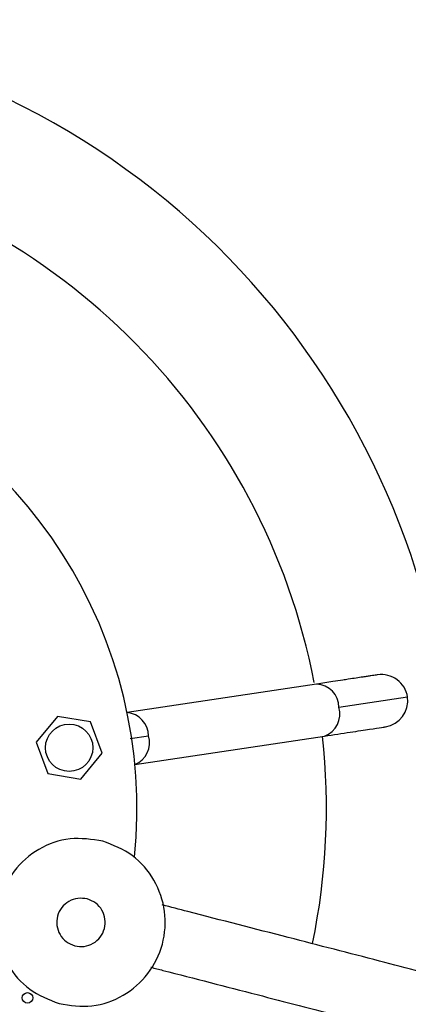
# Model space of a CAD drawing. Header units: millimetres. Extents: x 142 to 1148, y 353 to 845.
# Tile 61 of 139: x 527.59 to 531.28, y 745.79 to 755.15. Entities that reach past the tile are written whole.
import ezdxf

# ---------------------------------------------------------------- set-up
doc = ezdxf.new("R2010")
doc.units = ezdxf.units.MM

msp = doc.modelspace()

# ---------------------------------------------------------------- linework, layer by layer
at = {"color": 7, "linetype": 'Continuous', "lineweight": 25}
for p, q in [((530.4075, 748.8393), (528.6065, 748.5687)), ((530.6194, 748.6184), (531.2711, 748.7163)), ((527.9458, 748.5307), (527.744, 748.2856)), ((528.259, 748.4786), (527.9458, 748.5307)), ((528.3704, 748.1812), (528.259, 748.4786)), ((528.6808, 748.0743), (530.4818, 748.3449)), ((527.744, 748.2856), (527.8554, 747.9882)), ((528.1686, 747.9361), (528.3704, 748.1812)), ((527.8554, 747.9882), (528.1686, 747.9361))]:
    msp.add_line(p, q, dxfattribs=at)
at = {"color": 8, "linetype": 'Continuous', "lineweight": 25}
msp.add_line((528.6378, 748.3206), (528.8113, 748.3467), dxfattribs=at)
at = {"color": 7, "linetype": 'Continuous', "lineweight": 25}
for centre, radius in [((528.0572, 748.2334), 0.225), ((527.6613, 745.8558), 0.05)]:
    msp.add_circle(centre, radius, dxfattribs=at)
for centre, radius, start, end in [((524.2005, 747.6539), 7.5, 347.81244, 224.54504), ((524.2005, 747.6539), 6.3, 10.96682, 78.2708), ((524.2005, 747.6539), 4.5, 354.11887, 224.54504), ((531.0239, 748.6792), 0.25, 8.54504, 98.56402), ((531.0239, 748.6792), 0.25, 278.56402, 8.54504), ((524.2005, 747.6539), 6.3, 348.25668, 6.2708)]:
    msp.add_arc(centre, radius, start, end, dxfattribs=at)
at = {"color": 8, "linetype": 'Continuous', "lineweight": 25}
for centre, radius, start, end in [((530.3963, 748.6165), 0.2232, 0.49557, 87.12329), ((528.5852, 748.3435), 0.2261, 0.82315, 84.58697), ((530.4056, 748.5547), 0.2232, 289.96679, 16.59451), ((528.5943, 748.2834), 0.2261, 292.50312, 16.26694)]:
    msp.add_arc(centre, radius, start, end, dxfattribs=at)
at = {"color": 7, "linetype": 'Continuous', "lineweight": 25}
for points, knots in [([(530.9868, 748.9264), (530.9842, 748.926), (530.9801, 748.9254), (530.9538, 748.9214), (530.9252, 748.9171), (530.8899, 748.9118), (530.826, 748.9022), (530.7467, 748.8903), (530.6453, 748.8751), (530.5495, 748.8607), (530.46, 748.8472), (530.4075, 748.8393)], [0, 0, 0, 0, 0.149343, 0.241836, 0.321202, 0.402763, 0.484426, 0.683075, 0.747462, 0.851674, 1, 1, 1, 1]), ([(530.4818, 748.3449), (530.5674, 748.3578), (530.7403, 748.3837), (530.9209, 748.4109), (531.0394, 748.4287), (531.0539, 748.4309), (531.0611, 748.4319)], [0, 0, 0, 0, 0.247575, 0.5, 0.752425, 1, 1, 1, 1]), ([(640.2725, 717.9848), (640.1703, 718.0112), (639.9673, 718.0636), (639.6404, 718.148), (639.3162, 718.2318), (638.8678, 718.3476), (638.2541, 718.5061), (637.42, 718.7215), (636.5016, 718.9587), (635.4998, 719.2175), (634.3761, 719.5077), (633.1273, 719.8302), (631.7527, 720.1853), (630.3048, 720.5592), (628.7888, 720.9508), (627.2194, 721.3561), (625.6034, 721.7735), (623.9474, 722.2012), (622.2446, 722.641), (620.4188, 723.1126), (618.4683, 723.6163), (616.3904, 724.153), (614.2688, 724.701), (612.1081, 725.259), (609.9106, 725.8266), (607.6787, 726.4031), (605.4187, 726.9868), (603.3881, 727.5112), (601.6046, 727.9719), (600.08, 728.3657), (598.5656, 728.7568), (597.0613, 729.1453), (595.5623, 729.5325), (594.072, 729.9174), (592.5939, 730.2992), (591.133, 730.6765), (589.6936, 731.0483), (588.2755, 731.4145), (586.8776, 731.7756), (585.3837, 732.1614), (583.8125, 732.5672), (582.1774, 732.9895), (580.5906, 733.3994), (579.0493, 733.7975), (577.549, 734.185), (575.8072, 734.6348), (573.8455, 735.1415), (571.6808, 735.7006), (569.3314, 736.3074), (566.804, 736.9602), (564.0939, 737.6601), (561.4104, 738.3532), (559.0442, 738.9644), (556.9792, 739.4977), (555.2148, 739.9534), (553.4289, 740.4147), (551.6142, 740.8834), (549.7624, 741.3617), (547.8643, 741.8519), (546.1051, 742.3062), (544.4951, 742.7221), (543.049, 743.0956), (541.5608, 743.48), (540.0265, 743.8762), (538.6393, 744.2345), (537.4204, 744.5493), (536.4039, 744.8119), (535.4059, 745.0696), (534.622, 745.2721), (534.0272, 745.4257), (533.5819, 745.5408), (533.0597, 745.6756), (532.4525, 745.8324), (531.7595, 746.0114), (530.9798, 746.2128), (530.1122, 746.4369), (529.4228, 746.615), (529.0226, 746.7183), (528.942, 746.7391)], [0, 0, 0, 0, 0.006837, 0.013573, 0.019699, 0.025228, 0.037583, 0.050054, 0.062662, 0.075417, 0.088312, 0.102794, 0.117298, 0.131826, 0.14638, 0.160967, 0.175318, 0.189675, 0.20404, 0.218452, 0.23485, 0.251219, 0.267652, 0.284127, 0.30054, 0.31703, 0.333552, 0.349914, 0.36083, 0.371643, 0.382227, 0.392693, 0.403096, 0.413438, 0.423714, 0.43403, 0.444405, 0.454843, 0.46547, 0.476164, 0.489657, 0.503179, 0.516712, 0.530259, 0.543806, 0.557366, 0.578675, 0.599991, 0.621319, 0.649883, 0.678451, 0.70702, 0.73559, 0.754138, 0.772693, 0.791239, 0.809786, 0.828334, 0.846869, 0.865404, 0.878371, 0.891334, 0.904285, 0.917229, 0.930156, 0.93823, 0.946229, 0.953823, 0.960989, 0.963767, 0.966972, 0.970765, 0.975137, 0.98008, 0.98559, 0.991667, 0.998321, 1, 1, 1, 1]), ([(528.834, 746.1473), (528.8721, 746.1375), (529.2093, 746.0504), (529.8115, 745.8949), (530.6064, 745.6896), (531.2983, 745.5109), (531.89, 745.358), (532.4041, 745.2252), (532.8769, 745.1031), (533.66, 744.9009), (534.7618, 744.6163), (536.1566, 744.2561), (537.5849, 743.8872), (539.0301, 743.5139), (540.4868, 743.1377), (541.9013, 742.7723), (543.2765, 742.4171), (544.7548, 742.0353), (546.3266, 741.6293), (547.986, 741.2008), (549.7882, 740.7353), (551.7252, 740.235), (553.7936, 739.7008), (555.8273, 739.1755), (557.9249, 738.6338), (560.0942, 738.0735), (562.3468, 737.4917), (564.6087, 736.9075), (566.8935, 736.3174), (569.2151, 735.7178), (571.2642, 735.1885), (573.0281, 734.7329), (574.4874, 734.356), (575.9784, 733.9709), (577.5057, 733.5764), (579.0735, 733.1715), (580.6869, 732.7548), (582.3498, 732.3253), (583.9279, 731.9177), (585.4075, 731.5356), (586.7712, 731.1834), (588.158, 730.8252), (589.5625, 730.4624), (590.989, 730.094), (592.4366, 729.7201), (593.9014, 729.3418), (595.3772, 728.9606), (596.8606, 728.5775), (598.3534, 728.1919), (599.8538, 727.8044), (601.5371, 727.3697), (603.3983, 726.8889), (605.4225, 726.3661), (607.4295, 725.8478), (609.4128, 725.3355), (611.5723, 724.7777), (613.8945, 724.178), (616.3617, 723.5408), (618.7342, 722.928), (621.0098, 722.3403), (623.1846, 721.7785), (625.2883, 721.2352), (627.1679, 720.7497), (628.8344, 720.3193), (630.3027, 719.9401), (631.7033, 719.5783), (632.9523, 719.2558), (634.0478, 718.9728), (634.9943, 718.7283), (635.7129, 718.5427), (636.239, 718.4069), (636.6065, 718.3119), (636.9807, 718.2153), (637.3777, 718.1128), (637.7963, 718.0047), (638.2307, 717.8925), (638.6741, 717.7779), (639.1274, 717.6609), (639.5783, 717.5444), (639.9139, 717.4577), (640.0805, 717.4147), (640.1166, 717.4054)], [0, 0, 0, 0, 0.000794, 0.007023, 0.012585, 0.017487, 0.021657, 0.025191, 0.028516, 0.031869, 0.042226, 0.052849, 0.063506, 0.075552, 0.087616, 0.099685, 0.11177, 0.123853, 0.139693, 0.155531, 0.171383, 0.192609, 0.213839, 0.235078, 0.256314, 0.280338, 0.304363, 0.328391, 0.352416, 0.376435, 0.400449, 0.414603, 0.428746, 0.442893, 0.457028, 0.471164, 0.485285, 0.499402, 0.513496, 0.52415, 0.534767, 0.545255, 0.555649, 0.5659, 0.576109, 0.586345, 0.596569, 0.606839, 0.617242, 0.627783, 0.638409, 0.652915, 0.667576, 0.682159, 0.696784, 0.711449, 0.730547, 0.749643, 0.768741, 0.786892, 0.805048, 0.823185, 0.841263, 0.855452, 0.869624, 0.883773, 0.8978, 0.9093, 0.920396, 0.931088, 0.935988, 0.940799, 0.945755, 0.95138, 0.957698, 0.96433, 0.971605, 0.979534, 0.988137, 0.997432, 1, 1, 1, 1])]:
    msp.add_open_spline(points, degree=3, knots=knots, dxfattribs=at)
for points in [[(528.3765, 747.3465), (528.2723, 747.362), (528.0638, 747.393), (527.7587, 747.2832), (527.5184, 747.0739), (527.3766, 746.7863), (527.3556, 746.4663), (527.459, 746.1648), (527.6684, 745.9172), (527.8644, 745.8398), (527.9624, 745.8011)], [(527.9624, 745.8011), (528.0667, 745.7856), (528.2752, 745.7546), (528.5803, 745.8644), (528.8206, 746.0738), (528.9623, 746.3614), (528.9834, 746.6813), (528.88, 746.9828), (528.6706, 747.2304), (528.4746, 747.3078), (528.3765, 747.3465)], [(528.229, 746.796), (528.199, 746.8004), (528.1391, 746.8093), (528.0514, 746.7778), (527.9823, 746.7176), (527.9415, 746.6349), (527.9355, 746.5429), (527.9652, 746.4562), (528.0254, 746.385), (528.0818, 746.3628), (528.11, 746.3516)], [(528.11, 746.3516), (528.1399, 746.3472), (528.1999, 746.3383), (528.2876, 746.3699), (528.3567, 746.43), (528.3974, 746.5127), (528.4035, 746.6047), (528.3737, 746.6914), (528.3136, 746.7626), (528.2572, 746.7848), (528.229, 746.796)]]:
    msp.add_open_spline(points, degree=3, dxfattribs=at)

doc.saveas('drawing.dxf')
